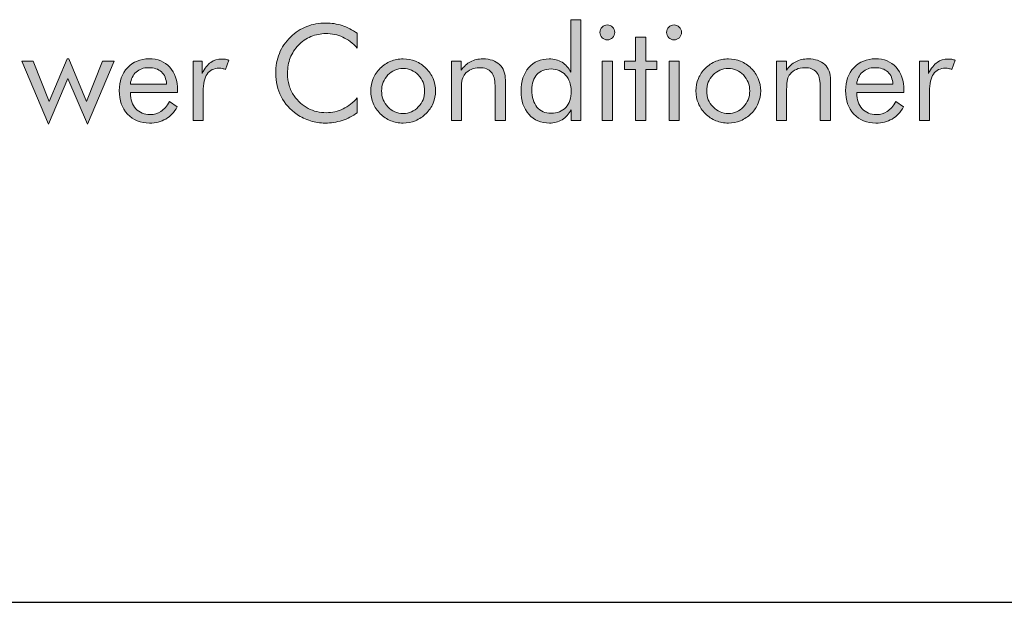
# Model space of a CAD drawing. Header units: inches. Extents: x -3.1 to 15.2, y -1.5 to 10.6.
# Tile 21 of 88: x 4.249 to 4.673, y 1.181 to 1.432. Entities that reach past the tile are written whole.
import ezdxf

# ---------------------------------------------------------------- set-up
doc = ezdxf.new("R2010")
doc.units = ezdxf.units.IN
doc.header["$MEASUREMENT"] = 0
doc.layers.add('Screenprinting', color=7, linetype='Continuous')

# ---------------------------------------------------------------- blocks, each defined once
blk = doc.blocks.new('block 138')
at = {"color": 7, "lineweight": 25, "true_color": 0xffffff}
blk.add_lwpolyline([(0.09159, 1.18144), (7.69159, 1.18144)], dxfattribs=at)
blk = doc.blocks.new('block 3213')
at = {"layer": 'Screenprinting', "true_color": 0xffffff}
h = blk.add_hatch(color=7, dxfattribs=at)
h.dxf.hatch_style = 2
edge = h.paths.add_edge_path()
edge.add_spline(control_points=[(4.39468, 1.41976), (4.39272, 1.42189), (4.39063, 1.42346), (4.38841, 1.42448), (4.38619, 1.4255), (4.38373, 1.426), (4.38105, 1.426), (4.37888, 1.426), (4.37677, 1.42556), (4.37471, 1.42468), (4.37265, 1.4238), (4.37086, 1.42258), (4.36934, 1.42102), (4.36778, 1.41939), (4.3666, 1.41758), (4.36582, 1.41557), (4.36504, 1.41356), (4.36464, 1.41135), (4.36464, 1.40892), (4.36464, 1.40702), (4.36487, 1.40527), (4.36534, 1.40366), (4.36581, 1.40206), (4.36651, 1.40058), (4.36745, 1.39924), (4.36909, 1.3969), (4.37111, 1.39511), (4.3735, 1.39385), (4.3759, 1.39259), (4.37849, 1.39197), (4.38127, 1.39197), (4.38388, 1.39197), (4.38631, 1.39251), (4.38855, 1.39358), (4.39079, 1.39467), (4.39283, 1.39628), (4.39468, 1.39842), (4.39468, 1.39842), (4.39468, 1.39197), (4.39468, 1.39197), (4.39265, 1.39049), (4.39046, 1.38938), (4.38812, 1.38862), (4.38577, 1.38786), (4.38335, 1.38749), (4.38085, 1.38749), (4.37869, 1.38749), (4.37658, 1.3878), (4.37453, 1.38845), (4.37247, 1.38909), (4.37055, 1.39003), (4.36876, 1.39126), (4.36577, 1.39334), (4.36349, 1.39589), (4.36192, 1.3989), (4.36034, 1.40192), (4.35955, 1.40525), (4.35955, 1.40887), (4.35955, 1.41203), (4.36008, 1.41489), (4.36113, 1.41748), (4.36218, 1.42006), (4.3638, 1.4224), (4.36596, 1.42452), (4.36805, 1.42653), (4.37036, 1.42803), (4.3729, 1.42904), (4.37544, 1.43004), (4.37821, 1.43053), (4.38121, 1.43053), (4.38359, 1.43053), (4.38588, 1.43018), (4.3881, 1.42946), (4.39032, 1.42874), (4.39251, 1.42763), (4.39468, 1.42611), (4.39468, 1.42611), (4.39468, 1.41976), (4.39468, 1.41976)], knot_values=[0, 0, 0, 0, 1, 1, 1, 2, 2, 2, 3, 3, 3, 4, 4, 4, 5, 5, 5, 6, 6, 6, 7, 7, 7, 8, 8, 8, 9, 9, 9, 10, 10, 10, 11, 11, 11, 12, 12, 12, 13, 13, 13, 14, 14, 14, 15, 15, 15, 16, 16, 16, 17, 17, 17, 18, 18, 18, 19, 19, 19, 20, 20, 20, 21, 21, 21, 22, 22, 22, 23, 23, 23, 24, 24, 24, 25, 25, 25, 26, 26, 26, 26], degree=3, periodic=1)
h = blk.add_hatch(color=7, dxfattribs=at)
h.dxf.hatch_style = 2
edge = h.paths.add_edge_path()
edge.add_spline(control_points=[(4.49093, 1.43197), (4.49093, 1.43197), (4.49093, 1.38858), (4.49093, 1.38858), (4.49093, 1.38858), (4.48667, 1.38858), (4.48667, 1.38858), (4.48667, 1.38858), (4.48667, 1.39323), (4.48667, 1.39323), (4.48567, 1.39137), (4.48436, 1.38996), (4.48276, 1.38897), (4.48115, 1.38798), (4.47936, 1.38749), (4.47738, 1.38749), (4.47371, 1.38749), (4.47074, 1.38875), (4.4685, 1.39128), (4.46625, 1.39381), (4.46512, 1.39715), (4.46512, 1.40131), (4.46512, 1.40552), (4.46623, 1.40885), (4.46842, 1.41136), (4.47063, 1.41386), (4.47356, 1.41511), (4.47721, 1.41511), (4.47934, 1.41511), (4.48119, 1.41463), (4.48276, 1.41367), (4.48433, 1.41271), (4.4856, 1.41128), (4.48657, 1.40937), (4.48657, 1.40937), (4.48657, 1.43197), (4.48657, 1.43197), (4.48657, 1.43197), (4.49093, 1.43197), (4.49093, 1.43197)], knot_values=[0, 0, 0, 0, 1, 1, 1, 2, 2, 2, 3, 3, 3, 4, 4, 4, 5, 5, 5, 6, 6, 6, 7, 7, 7, 8, 8, 8, 9, 9, 9, 10, 10, 10, 11, 11, 11, 12, 12, 12, 13, 13, 13, 13], degree=3, periodic=1)
edge = h.paths.add_edge_path()
edge.add_spline(control_points=[(4.48667, 1.40126), (4.48667, 1.40411), (4.48589, 1.40641), (4.4843, 1.40816), (4.48271, 1.4099), (4.48062, 1.41077), (4.47803, 1.41077), (4.47544, 1.41077), (4.47341, 1.40998), (4.47196, 1.40839), (4.4705, 1.40681), (4.46977, 1.40461), (4.46977, 1.40181), (4.46977, 1.39867), (4.47051, 1.3962), (4.47198, 1.39441), (4.47346, 1.39263), (4.47549, 1.39174), (4.47808, 1.39174), (4.48077, 1.39174), (4.48288, 1.39258), (4.4844, 1.39426), (4.48591, 1.39594), (4.48667, 1.39827), (4.48667, 1.40126)], knot_values=[0, 0, 0, 0, 1, 1, 1, 2, 2, 2, 3, 3, 3, 4, 4, 4, 5, 5, 5, 6, 6, 6, 7, 7, 7, 8, 8, 8, 8], degree=3, periodic=1)
h = blk.add_hatch(color=7, dxfattribs=at)
h.dxf.hatch_style = 2
edge = h.paths.add_edge_path()
edge.add_spline(control_points=[(4.49905, 1.42653), (4.49905, 1.42741), (4.49936, 1.42815), (4.49999, 1.42878), (4.50061, 1.42942), (4.50137, 1.42973), (4.50227, 1.42973), (4.50315, 1.42973), (4.50389, 1.4294), (4.50452, 1.42877), (4.50515, 1.42814), (4.50546, 1.42737), (4.50546, 1.42647), (4.50546, 1.4256), (4.50515, 1.42486), (4.50454, 1.42424), (4.50392, 1.42362), (4.50316, 1.42331), (4.50227, 1.42331), (4.50137, 1.42331), (4.50061, 1.42362), (4.49999, 1.42424), (4.49936, 1.42486), (4.49905, 1.42562), (4.49905, 1.42653)], knot_values=[0, 0, 0, 0, 1, 1, 1, 2, 2, 2, 3, 3, 3, 4, 4, 4, 5, 5, 5, 6, 6, 6, 7, 7, 7, 8, 8, 8, 8], degree=3, periodic=1)
h.paths.add_polyline_path([(4.50008, 1.38858), (4.50008, 1.41418), (4.50451, 1.41418), (4.50451, 1.38858)])
h = blk.add_hatch(color=7, dxfattribs=at)
h.dxf.hatch_style = 2
edge = h.paths.add_edge_path()
edge.add_spline(control_points=[(4.52777, 1.42653), (4.52777, 1.42741), (4.52808, 1.42815), (4.52871, 1.42878), (4.52933, 1.42942), (4.53009, 1.42973), (4.53099, 1.42973), (4.53187, 1.42973), (4.53261, 1.4294), (4.53324, 1.42877), (4.53387, 1.42814), (4.53418, 1.42737), (4.53418, 1.42647), (4.53418, 1.4256), (4.53387, 1.42486), (4.53326, 1.42424), (4.53264, 1.42362), (4.53188, 1.42331), (4.53099, 1.42331), (4.53009, 1.42331), (4.52933, 1.42362), (4.52871, 1.42424), (4.52808, 1.42486), (4.52777, 1.42562), (4.52777, 1.42653)], knot_values=[0, 0, 0, 0, 1, 1, 1, 2, 2, 2, 3, 3, 3, 4, 4, 4, 5, 5, 5, 6, 6, 6, 7, 7, 7, 8, 8, 8, 8], degree=3, periodic=1)
h.paths.add_polyline_path([(4.5288, 1.38858), (4.5288, 1.41418), (4.53323, 1.41418), (4.53323, 1.38858)])
h = blk.add_hatch(color=7, dxfattribs=at)
h.dxf.hatch_style = 2
h.paths.add_polyline_path([(4.51441, 1.41058), (4.50971, 1.41058), (4.50971, 1.41418), (4.51441, 1.41418), (4.51441, 1.42452), (4.51889, 1.42452), (4.51889, 1.41418), (4.52359, 1.41418), (4.52359, 1.41058), (4.51889, 1.41058), (4.51889, 1.38858), (4.51441, 1.38858)])
h = blk.add_hatch(color=7, dxfattribs=at)
h.dxf.hatch_style = 2
h.paths.add_polyline_path([(4.27051, 1.41511), (4.27818, 1.39673), (4.28507, 1.41418), (4.28999, 1.41418), (4.27861, 1.38698), (4.27018, 1.40663), (4.26175, 1.38698), (4.25033, 1.41418), (4.2552, 1.41418), (4.26203, 1.39673), (4.26982, 1.41511)])
h = blk.add_hatch(color=7, dxfattribs=at)
h.dxf.hatch_style = 2
edge = h.paths.add_edge_path()
edge.add_spline(control_points=[(4.31734, 1.40073), (4.31734, 1.40073), (4.29704, 1.40073), (4.29704, 1.40073), (4.29704, 1.40073), (4.29704, 1.40034), (4.29704, 1.40034), (4.29704, 1.39758), (4.29783, 1.39537), (4.2994, 1.39369), (4.30096, 1.39199), (4.30301, 1.39115), (4.30553, 1.39115), (4.30724, 1.39115), (4.30879, 1.39162), (4.31017, 1.39254), (4.31155, 1.39346), (4.31278, 1.39486), (4.31384, 1.39673), (4.31384, 1.39673), (4.31717, 1.39448), (4.31717, 1.39448), (4.31588, 1.39217), (4.31424, 1.39042), (4.31224, 1.38926), (4.31025, 1.38808), (4.30794, 1.38749), (4.3053, 1.38749), (4.30141, 1.38749), (4.29825, 1.38877), (4.29584, 1.39134), (4.29344, 1.39392), (4.29223, 1.3973), (4.29223, 1.40148), (4.29223, 1.40549), (4.29342, 1.40877), (4.29581, 1.41134), (4.2982, 1.41389), (4.30127, 1.41516), (4.30502, 1.41516), (4.30881, 1.41516), (4.31181, 1.41395), (4.31402, 1.41153), (4.31623, 1.4091), (4.31734, 1.40579), (4.31734, 1.4016), (4.31734, 1.4016), (4.31734, 1.40073), (4.31734, 1.40073)], knot_values=[0, 0, 0, 0, 1, 1, 1, 2, 2, 2, 3, 3, 3, 4, 4, 4, 5, 5, 5, 6, 6, 6, 7, 7, 7, 8, 8, 8, 9, 9, 9, 10, 10, 10, 11, 11, 11, 12, 12, 12, 13, 13, 13, 14, 14, 14, 15, 15, 15, 16, 16, 16, 16], degree=3, periodic=1)
edge = h.paths.add_edge_path()
edge.add_spline(control_points=[(4.31264, 1.40428), (4.31249, 1.40653), (4.31173, 1.40827), (4.31038, 1.40951), (4.30903, 1.41073), (4.30718, 1.41134), (4.30482, 1.41134), (4.3027, 1.41134), (4.30092, 1.4107), (4.29951, 1.40941), (4.29809, 1.40814), (4.29727, 1.40643), (4.29704, 1.40428), (4.29704, 1.40428), (4.31264, 1.40428), (4.31264, 1.40428)], knot_values=[0, 0, 0, 0, 1, 1, 1, 2, 2, 2, 3, 3, 3, 4, 4, 4, 5, 5, 5, 5], degree=3, periodic=1)
h = blk.add_hatch(color=7, dxfattribs=at)
h.dxf.hatch_style = 2
edge = h.paths.add_edge_path()
edge.add_spline(control_points=[(4.40047, 1.40131), (4.40047, 1.4032), (4.40082, 1.40498), (4.40151, 1.40664), (4.40219, 1.40831), (4.40321, 1.4098), (4.40453, 1.41111), (4.40586, 1.41242), (4.40736, 1.41341), (4.40904, 1.41409), (4.41072, 1.41477), (4.41251, 1.41511), (4.41441, 1.41511), (4.41627, 1.41511), (4.41804, 1.41477), (4.41971, 1.41408), (4.42139, 1.41338), (4.4229, 1.41238), (4.42426, 1.41105), (4.42559, 1.40976), (4.4266, 1.40828), (4.42729, 1.40662), (4.42798, 1.40495), (4.42832, 1.40318), (4.42832, 1.40131), (4.42832, 1.39944), (4.42798, 1.39769), (4.42729, 1.39604), (4.4266, 1.39438), (4.42559, 1.39292), (4.42426, 1.39163), (4.4229, 1.39029), (4.42137, 1.38926), (4.41968, 1.38855), (4.418, 1.38784), (4.41624, 1.38749), (4.41441, 1.38749), (4.41252, 1.38749), (4.41074, 1.38783), (4.40905, 1.38854), (4.40736, 1.38923), (4.40586, 1.39023), (4.40453, 1.39155), (4.40321, 1.39289), (4.40219, 1.39438), (4.40151, 1.39602), (4.40082, 1.39766), (4.40047, 1.39943), (4.40047, 1.40131)], knot_values=[0, 0, 0, 0, 1, 1, 1, 2, 2, 2, 3, 3, 3, 4, 4, 4, 5, 5, 5, 6, 6, 6, 7, 7, 7, 8, 8, 8, 9, 9, 9, 10, 10, 10, 11, 11, 11, 12, 12, 12, 13, 13, 13, 14, 14, 14, 15, 15, 15, 16, 16, 16, 16], degree=3, periodic=1)
edge = h.paths.add_edge_path()
edge.add_spline(control_points=[(4.40512, 1.40131), (4.40512, 1.3986), (4.40603, 1.39632), (4.40783, 1.39444), (4.40964, 1.39256), (4.41184, 1.39163), (4.41441, 1.39163), (4.41697, 1.39163), (4.41914, 1.39256), (4.42093, 1.39444), (4.42272, 1.39632), (4.42362, 1.3986), (4.42362, 1.40131), (4.42362, 1.40401), (4.42272, 1.4063), (4.42093, 1.40819), (4.41914, 1.41006), (4.41697, 1.411), (4.41441, 1.411), (4.41182, 1.411), (4.40962, 1.41006), (4.40782, 1.40819), (4.40602, 1.4063), (4.40512, 1.40401), (4.40512, 1.40131)], knot_values=[0, 0, 0, 0, 1, 1, 1, 2, 2, 2, 3, 3, 3, 4, 4, 4, 5, 5, 5, 6, 6, 6, 7, 7, 7, 8, 8, 8, 8], degree=3, periodic=1)
h = blk.add_hatch(color=7, dxfattribs=at)
h.dxf.hatch_style = 2
edge = h.paths.add_edge_path()
edge.add_spline(control_points=[(4.43515, 1.38858), (4.43515, 1.38858), (4.43515, 1.41418), (4.43515, 1.41418), (4.43515, 1.41418), (4.43943, 1.41418), (4.43943, 1.41418), (4.43943, 1.41418), (4.43943, 1.41024), (4.43943, 1.41024), (4.44053, 1.41188), (4.44186, 1.4131), (4.44341, 1.41391), (4.44495, 1.41471), (4.44674, 1.41511), (4.44878, 1.41511), (4.4518, 1.41511), (4.45416, 1.41431), (4.45586, 1.41271), (4.45756, 1.41111), (4.45841, 1.40887), (4.45841, 1.40602), (4.45841, 1.40602), (4.45841, 1.38858), (4.45841, 1.38858), (4.45841, 1.38858), (4.45393, 1.38858), (4.45393, 1.38858), (4.45393, 1.38858), (4.45393, 1.40366), (4.45393, 1.40366), (4.45393, 1.40626), (4.45338, 1.40819), (4.45229, 1.40944), (4.4512, 1.4107), (4.44952, 1.41134), (4.44724, 1.41134), (4.44594, 1.41134), (4.44474, 1.41109), (4.44367, 1.41062), (4.4426, 1.41014), (4.44171, 1.40946), (4.441, 1.4086), (4.44046, 1.40792), (4.44007, 1.40716), (4.43984, 1.40629), (4.4396, 1.40544), (4.43949, 1.40394), (4.43949, 1.40181), (4.43949, 1.40181), (4.43949, 1.38858), (4.43949, 1.38858), (4.43949, 1.38858), (4.43515, 1.38858), (4.43515, 1.38858)], knot_values=[0, 0, 0, 0, 1, 1, 1, 2, 2, 2, 3, 3, 3, 4, 4, 4, 5, 5, 5, 6, 6, 6, 7, 7, 7, 8, 8, 8, 9, 9, 9, 10, 10, 10, 11, 11, 11, 12, 12, 12, 13, 13, 13, 14, 14, 14, 15, 15, 15, 16, 16, 16, 17, 17, 17, 18, 18, 18, 18], degree=3, periodic=1)
h = blk.add_hatch(color=7, dxfattribs=at)
h.dxf.hatch_style = 2
edge = h.paths.add_edge_path()
edge.add_spline(control_points=[(4.54039, 1.40131), (4.54039, 1.4032), (4.54074, 1.40498), (4.54143, 1.40664), (4.54211, 1.40831), (4.54312, 1.4098), (4.54445, 1.41111), (4.54578, 1.41242), (4.54728, 1.41341), (4.54896, 1.41409), (4.55064, 1.41477), (4.55243, 1.41511), (4.55433, 1.41511), (4.55619, 1.41511), (4.55796, 1.41477), (4.55963, 1.41408), (4.56131, 1.41338), (4.56282, 1.41238), (4.56418, 1.41105), (4.56551, 1.40976), (4.56651, 1.40828), (4.56721, 1.40662), (4.5679, 1.40495), (4.56824, 1.40318), (4.56824, 1.40131), (4.56824, 1.39944), (4.5679, 1.39769), (4.56721, 1.39604), (4.56651, 1.39438), (4.56551, 1.39292), (4.56418, 1.39163), (4.56282, 1.39029), (4.56129, 1.38926), (4.5596, 1.38855), (4.55792, 1.38784), (4.55616, 1.38749), (4.55433, 1.38749), (4.55244, 1.38749), (4.55066, 1.38783), (4.54897, 1.38854), (4.54728, 1.38923), (4.54578, 1.39023), (4.54445, 1.39155), (4.54312, 1.39289), (4.54211, 1.39438), (4.54143, 1.39602), (4.54074, 1.39766), (4.54039, 1.39943), (4.54039, 1.40131)], knot_values=[0, 0, 0, 0, 1, 1, 1, 2, 2, 2, 3, 3, 3, 4, 4, 4, 5, 5, 5, 6, 6, 6, 7, 7, 7, 8, 8, 8, 9, 9, 9, 10, 10, 10, 11, 11, 11, 12, 12, 12, 13, 13, 13, 14, 14, 14, 15, 15, 15, 16, 16, 16, 16], degree=3, periodic=1)
edge = h.paths.add_edge_path()
edge.add_spline(control_points=[(4.54504, 1.40131), (4.54504, 1.3986), (4.54595, 1.39632), (4.54775, 1.39444), (4.54956, 1.39256), (4.55176, 1.39163), (4.55433, 1.39163), (4.55688, 1.39163), (4.55906, 1.39256), (4.56085, 1.39444), (4.56264, 1.39632), (4.56354, 1.3986), (4.56354, 1.40131), (4.56354, 1.40401), (4.56264, 1.4063), (4.56085, 1.40819), (4.55906, 1.41006), (4.55688, 1.411), (4.55433, 1.411), (4.55174, 1.411), (4.54954, 1.41006), (4.54774, 1.40819), (4.54594, 1.4063), (4.54504, 1.40401), (4.54504, 1.40131)], knot_values=[0, 0, 0, 0, 1, 1, 1, 2, 2, 2, 3, 3, 3, 4, 4, 4, 5, 5, 5, 6, 6, 6, 7, 7, 7, 8, 8, 8, 8], degree=3, periodic=1)
h = blk.add_hatch(color=7, dxfattribs=at)
h.dxf.hatch_style = 2
edge = h.paths.add_edge_path()
edge.add_spline(control_points=[(4.57507, 1.38858), (4.57507, 1.38858), (4.57507, 1.41418), (4.57507, 1.41418), (4.57507, 1.41418), (4.57935, 1.41418), (4.57935, 1.41418), (4.57935, 1.41418), (4.57935, 1.41024), (4.57935, 1.41024), (4.58045, 1.41188), (4.58178, 1.4131), (4.58333, 1.41391), (4.58487, 1.41471), (4.58666, 1.41511), (4.5887, 1.41511), (4.59172, 1.41511), (4.59408, 1.41431), (4.59578, 1.41271), (4.59748, 1.41111), (4.59833, 1.40887), (4.59833, 1.40602), (4.59833, 1.40602), (4.59833, 1.38858), (4.59833, 1.38858), (4.59833, 1.38858), (4.59385, 1.38858), (4.59385, 1.38858), (4.59385, 1.38858), (4.59385, 1.40366), (4.59385, 1.40366), (4.59385, 1.40626), (4.5933, 1.40819), (4.59221, 1.40944), (4.59112, 1.4107), (4.58944, 1.41134), (4.58716, 1.41134), (4.58586, 1.41134), (4.58466, 1.41109), (4.58359, 1.41062), (4.58252, 1.41014), (4.58163, 1.40946), (4.58092, 1.4086), (4.58038, 1.40792), (4.57999, 1.40716), (4.57976, 1.40629), (4.57952, 1.40544), (4.57941, 1.40394), (4.57941, 1.40181), (4.57941, 1.40181), (4.57941, 1.38858), (4.57941, 1.38858), (4.57941, 1.38858), (4.57507, 1.38858), (4.57507, 1.38858)], knot_values=[0, 0, 0, 0, 1, 1, 1, 2, 2, 2, 3, 3, 3, 4, 4, 4, 5, 5, 5, 6, 6, 6, 7, 7, 7, 8, 8, 8, 9, 9, 9, 10, 10, 10, 11, 11, 11, 12, 12, 12, 13, 13, 13, 14, 14, 14, 15, 15, 15, 16, 16, 16, 17, 17, 17, 18, 18, 18, 18], degree=3, periodic=1)
h = blk.add_hatch(color=7, dxfattribs=at)
h.dxf.hatch_style = 2
edge = h.paths.add_edge_path()
edge.add_spline(control_points=[(4.62987, 1.40073), (4.62987, 1.40073), (4.60958, 1.40073), (4.60958, 1.40073), (4.60958, 1.40073), (4.60958, 1.40034), (4.60958, 1.40034), (4.60958, 1.39758), (4.61037, 1.39537), (4.61193, 1.39369), (4.6135, 1.39199), (4.61554, 1.39115), (4.61806, 1.39115), (4.61978, 1.39115), (4.62132, 1.39162), (4.62271, 1.39254), (4.62408, 1.39346), (4.62531, 1.39486), (4.62637, 1.39673), (4.62637, 1.39673), (4.62971, 1.39448), (4.62971, 1.39448), (4.62842, 1.39217), (4.62678, 1.39042), (4.62478, 1.38926), (4.62278, 1.38808), (4.62047, 1.38749), (4.61784, 1.38749), (4.61394, 1.38749), (4.61079, 1.38877), (4.60838, 1.39134), (4.60597, 1.39392), (4.60476, 1.3973), (4.60476, 1.40148), (4.60476, 1.40549), (4.60596, 1.40877), (4.60834, 1.41134), (4.61074, 1.41389), (4.6138, 1.41516), (4.61755, 1.41516), (4.62134, 1.41516), (4.62434, 1.41395), (4.62655, 1.41153), (4.62876, 1.4091), (4.62987, 1.40579), (4.62987, 1.4016), (4.62987, 1.4016), (4.62987, 1.40073), (4.62987, 1.40073)], knot_values=[0, 0, 0, 0, 1, 1, 1, 2, 2, 2, 3, 3, 3, 4, 4, 4, 5, 5, 5, 6, 6, 6, 7, 7, 7, 8, 8, 8, 9, 9, 9, 10, 10, 10, 11, 11, 11, 12, 12, 12, 13, 13, 13, 14, 14, 14, 15, 15, 15, 16, 16, 16, 16], degree=3, periodic=1)
edge = h.paths.add_edge_path()
edge.add_spline(control_points=[(4.62517, 1.40428), (4.62502, 1.40653), (4.62427, 1.40827), (4.62292, 1.40951), (4.62156, 1.41073), (4.61971, 1.41134), (4.61736, 1.41134), (4.61523, 1.41134), (4.61346, 1.4107), (4.61204, 1.40941), (4.61062, 1.40814), (4.6098, 1.40643), (4.60958, 1.40428), (4.60958, 1.40428), (4.62517, 1.40428), (4.62517, 1.40428)], knot_values=[0, 0, 0, 0, 1, 1, 1, 2, 2, 2, 3, 3, 3, 4, 4, 4, 5, 5, 5, 5], degree=3, periodic=1)
h = blk.add_hatch(color=7, dxfattribs=at)
h.dxf.hatch_style = 2
edge = h.paths.add_edge_path()
edge.add_spline(control_points=[(4.324, 1.38858), (4.324, 1.38858), (4.324, 1.41418), (4.324, 1.41418), (4.324, 1.41418), (4.32789, 1.41418), (4.32789, 1.41418), (4.32789, 1.41418), (4.32789, 1.40887), (4.32789, 1.40887), (4.32907, 1.41109), (4.33032, 1.41268), (4.33164, 1.41363), (4.33297, 1.41458), (4.33458, 1.41505), (4.33648, 1.41505), (4.337, 1.41505), (4.33751, 1.41501), (4.33799, 1.41493), (4.33848, 1.41485), (4.33896, 1.41471), (4.33945, 1.41455), (4.33945, 1.41455), (4.33799, 1.4106), (4.33799, 1.4106), (4.33749, 1.41077), (4.33702, 1.4109), (4.33657, 1.41098), (4.33612, 1.41106), (4.33569, 1.41111), (4.33528, 1.41111), (4.33297, 1.41111), (4.33123, 1.41028), (4.33007, 1.40861), (4.32892, 1.40693), (4.32834, 1.40442), (4.32834, 1.40106), (4.32834, 1.40106), (4.32834, 1.38858), (4.32834, 1.38858), (4.32834, 1.38858), (4.324, 1.38858), (4.324, 1.38858)], knot_values=[0, 0, 0, 0, 1, 1, 1, 2, 2, 2, 3, 3, 3, 4, 4, 4, 5, 5, 5, 6, 6, 6, 7, 7, 7, 8, 8, 8, 9, 9, 9, 10, 10, 10, 11, 11, 11, 12, 12, 12, 13, 13, 13, 14, 14, 14, 14], degree=3, periodic=1)
h = blk.add_hatch(color=7, dxfattribs=at)
h.dxf.hatch_style = 2
edge = h.paths.add_edge_path()
edge.add_spline(control_points=[(4.63654, 1.38858), (4.63654, 1.38858), (4.63654, 1.41418), (4.63654, 1.41418), (4.63654, 1.41418), (4.64043, 1.41418), (4.64043, 1.41418), (4.64043, 1.41418), (4.64043, 1.40887), (4.64043, 1.40887), (4.64161, 1.41109), (4.64286, 1.41268), (4.64418, 1.41363), (4.64551, 1.41458), (4.64712, 1.41505), (4.64902, 1.41505), (4.64954, 1.41505), (4.65005, 1.41501), (4.65053, 1.41493), (4.65102, 1.41485), (4.6515, 1.41471), (4.65199, 1.41455), (4.65199, 1.41455), (4.65053, 1.4106), (4.65053, 1.4106), (4.65003, 1.41077), (4.64956, 1.4109), (4.64911, 1.41098), (4.64866, 1.41106), (4.64823, 1.41111), (4.64782, 1.41111), (4.64551, 1.41111), (4.64377, 1.41028), (4.64261, 1.40861), (4.64146, 1.40693), (4.64088, 1.40442), (4.64088, 1.40106), (4.64088, 1.40106), (4.64088, 1.38858), (4.64088, 1.38858), (4.64088, 1.38858), (4.63654, 1.38858), (4.63654, 1.38858)], knot_values=[0, 0, 0, 0, 1, 1, 1, 2, 2, 2, 3, 3, 3, 4, 4, 4, 5, 5, 5, 6, 6, 6, 7, 7, 7, 8, 8, 8, 9, 9, 9, 10, 10, 10, 11, 11, 11, 12, 12, 12, 13, 13, 13, 14, 14, 14, 14], degree=3, periodic=1)
at = {"layer": 'Screenprinting', "lineweight": 0}
for points in [[(4.51441, 1.41058), (4.50971, 1.41058), (4.50971, 1.41418), (4.51441, 1.41418), (4.51441, 1.42452), (4.51889, 1.42452), (4.51889, 1.41418), (4.52359, 1.41418), (4.52359, 1.41058), (4.51889, 1.41058), (4.51889, 1.38858), (4.51441, 1.38858), (4.51441, 1.41058)], [(4.27051, 1.41511), (4.27818, 1.39673), (4.28507, 1.41418), (4.28999, 1.41418), (4.27861, 1.38698), (4.27018, 1.40663), (4.26175, 1.38698), (4.25033, 1.41418), (4.2552, 1.41418), (4.26203, 1.39673), (4.26982, 1.41511), (4.27051, 1.41511)], [(4.50008, 1.38858), (4.50008, 1.41418), (4.50451, 1.41418), (4.50451, 1.38858), (4.50008, 1.38858)], [(4.5288, 1.38858), (4.5288, 1.41418), (4.53323, 1.41418), (4.53323, 1.38858), (4.5288, 1.38858)]]:
    blk.add_lwpolyline(points, dxfattribs=at)
for points, knots in [([(4.39468, 1.41976), (4.39272, 1.42189), (4.39063, 1.42346), (4.38841, 1.42448), (4.38619, 1.4255), (4.38373, 1.426), (4.38105, 1.426), (4.37888, 1.426), (4.37677, 1.42556), (4.37471, 1.42468), (4.37265, 1.4238), (4.37086, 1.42258), (4.36934, 1.42102), (4.36778, 1.41939), (4.3666, 1.41758), (4.36582, 1.41557), (4.36504, 1.41356), (4.36464, 1.41135), (4.36464, 1.40892), (4.36464, 1.40702), (4.36487, 1.40527), (4.36534, 1.40366), (4.36581, 1.40206), (4.36651, 1.40058), (4.36745, 1.39924), (4.36909, 1.3969), (4.37111, 1.39511), (4.3735, 1.39385), (4.3759, 1.39259), (4.37849, 1.39197), (4.38127, 1.39197), (4.38388, 1.39197), (4.38631, 1.39251), (4.38855, 1.39358), (4.39079, 1.39467), (4.39283, 1.39628), (4.39468, 1.39842), (4.39468, 1.39842), (4.39468, 1.39197), (4.39468, 1.39197), (4.39265, 1.39049), (4.39046, 1.38938), (4.38812, 1.38862), (4.38577, 1.38786), (4.38335, 1.38749), (4.38085, 1.38749), (4.37869, 1.38749), (4.37658, 1.3878), (4.37453, 1.38845), (4.37247, 1.38909), (4.37055, 1.39003), (4.36876, 1.39126), (4.36577, 1.39334), (4.36349, 1.39589), (4.36192, 1.3989), (4.36034, 1.40192), (4.35955, 1.40525), (4.35955, 1.40887), (4.35955, 1.41203), (4.36008, 1.41489), (4.36113, 1.41748), (4.36218, 1.42006), (4.3638, 1.4224), (4.36596, 1.42452), (4.36805, 1.42653), (4.37036, 1.42803), (4.3729, 1.42904), (4.37544, 1.43004), (4.37821, 1.43053), (4.38121, 1.43053), (4.38359, 1.43053), (4.38588, 1.43018), (4.3881, 1.42946), (4.39032, 1.42874), (4.39251, 1.42763), (4.39468, 1.42611), (4.39468, 1.42611), (4.39468, 1.41976), (4.39468, 1.41976)], [0, 0, 0, 0, 1, 1, 1, 2, 2, 2, 3, 3, 3, 4, 4, 4, 5, 5, 5, 6, 6, 6, 7, 7, 7, 8, 8, 8, 9, 9, 9, 10, 10, 10, 11, 11, 11, 12, 12, 12, 13, 13, 13, 14, 14, 14, 15, 15, 15, 16, 16, 16, 17, 17, 17, 18, 18, 18, 19, 19, 19, 20, 20, 20, 21, 21, 21, 22, 22, 22, 23, 23, 23, 24, 24, 24, 25, 25, 25, 26, 26, 26, 26]), ([(4.49093, 1.43197), (4.49093, 1.43197), (4.49093, 1.38858), (4.49093, 1.38858), (4.49093, 1.38858), (4.48667, 1.38858), (4.48667, 1.38858), (4.48667, 1.38858), (4.48667, 1.39323), (4.48667, 1.39323), (4.48567, 1.39137), (4.48436, 1.38996), (4.48276, 1.38897), (4.48115, 1.38798), (4.47936, 1.38749), (4.47738, 1.38749), (4.47371, 1.38749), (4.47074, 1.38875), (4.4685, 1.39128), (4.46625, 1.39381), (4.46512, 1.39715), (4.46512, 1.40131), (4.46512, 1.40552), (4.46623, 1.40885), (4.46842, 1.41136), (4.47063, 1.41386), (4.47356, 1.41511), (4.47721, 1.41511), (4.47934, 1.41511), (4.48119, 1.41463), (4.48276, 1.41367), (4.48433, 1.41271), (4.4856, 1.41128), (4.48657, 1.40937), (4.48657, 1.40937), (4.48657, 1.43197), (4.48657, 1.43197), (4.48657, 1.43197), (4.49093, 1.43197), (4.49093, 1.43197)], [0, 0, 0, 0, 1, 1, 1, 2, 2, 2, 3, 3, 3, 4, 4, 4, 5, 5, 5, 6, 6, 6, 7, 7, 7, 8, 8, 8, 9, 9, 9, 10, 10, 10, 11, 11, 11, 12, 12, 12, 13, 13, 13, 13]), ([(4.49905, 1.42653), (4.49905, 1.42741), (4.49936, 1.42815), (4.49999, 1.42878), (4.50061, 1.42942), (4.50137, 1.42973), (4.50227, 1.42973), (4.50315, 1.42973), (4.50389, 1.4294), (4.50452, 1.42877), (4.50515, 1.42814), (4.50546, 1.42737), (4.50546, 1.42647), (4.50546, 1.4256), (4.50515, 1.42486), (4.50454, 1.42424), (4.50392, 1.42362), (4.50316, 1.42331), (4.50227, 1.42331), (4.50137, 1.42331), (4.50061, 1.42362), (4.49999, 1.42424), (4.49936, 1.42486), (4.49905, 1.42562), (4.49905, 1.42653)], [0, 0, 0, 0, 1, 1, 1, 2, 2, 2, 3, 3, 3, 4, 4, 4, 5, 5, 5, 6, 6, 6, 7, 7, 7, 8, 8, 8, 8]), ([(4.52777, 1.42653), (4.52777, 1.42741), (4.52808, 1.42815), (4.52871, 1.42878), (4.52933, 1.42942), (4.53009, 1.42973), (4.53099, 1.42973), (4.53187, 1.42973), (4.53261, 1.4294), (4.53324, 1.42877), (4.53387, 1.42814), (4.53418, 1.42737), (4.53418, 1.42647), (4.53418, 1.4256), (4.53387, 1.42486), (4.53326, 1.42424), (4.53264, 1.42362), (4.53188, 1.42331), (4.53099, 1.42331), (4.53009, 1.42331), (4.52933, 1.42362), (4.52871, 1.42424), (4.52808, 1.42486), (4.52777, 1.42562), (4.52777, 1.42653)], [0, 0, 0, 0, 1, 1, 1, 2, 2, 2, 3, 3, 3, 4, 4, 4, 5, 5, 5, 6, 6, 6, 7, 7, 7, 8, 8, 8, 8]), ([(4.31734, 1.40073), (4.31734, 1.40073), (4.29704, 1.40073), (4.29704, 1.40073), (4.29704, 1.40073), (4.29704, 1.40034), (4.29704, 1.40034), (4.29704, 1.39758), (4.29783, 1.39537), (4.2994, 1.39369), (4.30096, 1.39199), (4.30301, 1.39115), (4.30553, 1.39115), (4.30724, 1.39115), (4.30879, 1.39162), (4.31017, 1.39254), (4.31155, 1.39346), (4.31278, 1.39486), (4.31384, 1.39673), (4.31384, 1.39673), (4.31717, 1.39448), (4.31717, 1.39448), (4.31588, 1.39217), (4.31424, 1.39042), (4.31224, 1.38926), (4.31025, 1.38808), (4.30794, 1.38749), (4.3053, 1.38749), (4.30141, 1.38749), (4.29825, 1.38877), (4.29584, 1.39134), (4.29344, 1.39392), (4.29223, 1.3973), (4.29223, 1.40148), (4.29223, 1.40549), (4.29342, 1.40877), (4.29581, 1.41134), (4.2982, 1.41389), (4.30127, 1.41516), (4.30502, 1.41516), (4.30881, 1.41516), (4.31181, 1.41395), (4.31402, 1.41153), (4.31623, 1.4091), (4.31734, 1.40579), (4.31734, 1.4016), (4.31734, 1.4016), (4.31734, 1.40073), (4.31734, 1.40073)], [0, 0, 0, 0, 1, 1, 1, 2, 2, 2, 3, 3, 3, 4, 4, 4, 5, 5, 5, 6, 6, 6, 7, 7, 7, 8, 8, 8, 9, 9, 9, 10, 10, 10, 11, 11, 11, 12, 12, 12, 13, 13, 13, 14, 14, 14, 15, 15, 15, 16, 16, 16, 16]), ([(4.40047, 1.40131), (4.40047, 1.4032), (4.40082, 1.40498), (4.40151, 1.40664), (4.40219, 1.40831), (4.40321, 1.4098), (4.40453, 1.41111), (4.40586, 1.41242), (4.40736, 1.41341), (4.40904, 1.41409), (4.41072, 1.41477), (4.41251, 1.41511), (4.41441, 1.41511), (4.41627, 1.41511), (4.41804, 1.41477), (4.41971, 1.41408), (4.42139, 1.41338), (4.4229, 1.41238), (4.42426, 1.41105), (4.42559, 1.40976), (4.4266, 1.40828), (4.42729, 1.40662), (4.42798, 1.40495), (4.42832, 1.40318), (4.42832, 1.40131), (4.42832, 1.39944), (4.42798, 1.39769), (4.42729, 1.39604), (4.4266, 1.39438), (4.42559, 1.39292), (4.42426, 1.39163), (4.4229, 1.39029), (4.42137, 1.38926), (4.41968, 1.38855), (4.418, 1.38784), (4.41624, 1.38749), (4.41441, 1.38749), (4.41252, 1.38749), (4.41074, 1.38783), (4.40905, 1.38854), (4.40736, 1.38923), (4.40586, 1.39023), (4.40453, 1.39155), (4.40321, 1.39289), (4.40219, 1.39438), (4.40151, 1.39602), (4.40082, 1.39766), (4.40047, 1.39943), (4.40047, 1.40131)], [0, 0, 0, 0, 1, 1, 1, 2, 2, 2, 3, 3, 3, 4, 4, 4, 5, 5, 5, 6, 6, 6, 7, 7, 7, 8, 8, 8, 9, 9, 9, 10, 10, 10, 11, 11, 11, 12, 12, 12, 13, 13, 13, 14, 14, 14, 15, 15, 15, 16, 16, 16, 16]), ([(4.43515, 1.38858), (4.43515, 1.38858), (4.43515, 1.41418), (4.43515, 1.41418), (4.43515, 1.41418), (4.43943, 1.41418), (4.43943, 1.41418), (4.43943, 1.41418), (4.43943, 1.41024), (4.43943, 1.41024), (4.44053, 1.41188), (4.44186, 1.4131), (4.44341, 1.41391), (4.44495, 1.41471), (4.44674, 1.41511), (4.44878, 1.41511), (4.4518, 1.41511), (4.45416, 1.41431), (4.45586, 1.41271), (4.45756, 1.41111), (4.45841, 1.40887), (4.45841, 1.40602), (4.45841, 1.40602), (4.45841, 1.38858), (4.45841, 1.38858), (4.45841, 1.38858), (4.45393, 1.38858), (4.45393, 1.38858), (4.45393, 1.38858), (4.45393, 1.40366), (4.45393, 1.40366), (4.45393, 1.40626), (4.45338, 1.40819), (4.45229, 1.40944), (4.4512, 1.4107), (4.44952, 1.41134), (4.44724, 1.41134), (4.44594, 1.41134), (4.44474, 1.41109), (4.44367, 1.41062), (4.4426, 1.41014), (4.44171, 1.40946), (4.441, 1.4086), (4.44046, 1.40792), (4.44007, 1.40716), (4.43984, 1.40629), (4.4396, 1.40544), (4.43949, 1.40394), (4.43949, 1.40181), (4.43949, 1.40181), (4.43949, 1.38858), (4.43949, 1.38858), (4.43949, 1.38858), (4.43515, 1.38858), (4.43515, 1.38858)], [0, 0, 0, 0, 1, 1, 1, 2, 2, 2, 3, 3, 3, 4, 4, 4, 5, 5, 5, 6, 6, 6, 7, 7, 7, 8, 8, 8, 9, 9, 9, 10, 10, 10, 11, 11, 11, 12, 12, 12, 13, 13, 13, 14, 14, 14, 15, 15, 15, 16, 16, 16, 17, 17, 17, 18, 18, 18, 18]), ([(4.54039, 1.40131), (4.54039, 1.4032), (4.54074, 1.40498), (4.54143, 1.40664), (4.54211, 1.40831), (4.54312, 1.4098), (4.54445, 1.41111), (4.54578, 1.41242), (4.54728, 1.41341), (4.54896, 1.41409), (4.55064, 1.41477), (4.55243, 1.41511), (4.55433, 1.41511), (4.55619, 1.41511), (4.55796, 1.41477), (4.55963, 1.41408), (4.56131, 1.41338), (4.56282, 1.41238), (4.56418, 1.41105), (4.56551, 1.40976), (4.56651, 1.40828), (4.56721, 1.40662), (4.5679, 1.40495), (4.56824, 1.40318), (4.56824, 1.40131), (4.56824, 1.39944), (4.5679, 1.39769), (4.56721, 1.39604), (4.56651, 1.39438), (4.56551, 1.39292), (4.56418, 1.39163), (4.56282, 1.39029), (4.56129, 1.38926), (4.5596, 1.38855), (4.55792, 1.38784), (4.55616, 1.38749), (4.55433, 1.38749), (4.55244, 1.38749), (4.55066, 1.38783), (4.54897, 1.38854), (4.54728, 1.38923), (4.54578, 1.39023), (4.54445, 1.39155), (4.54312, 1.39289), (4.54211, 1.39438), (4.54143, 1.39602), (4.54074, 1.39766), (4.54039, 1.39943), (4.54039, 1.40131)], [0, 0, 0, 0, 1, 1, 1, 2, 2, 2, 3, 3, 3, 4, 4, 4, 5, 5, 5, 6, 6, 6, 7, 7, 7, 8, 8, 8, 9, 9, 9, 10, 10, 10, 11, 11, 11, 12, 12, 12, 13, 13, 13, 14, 14, 14, 15, 15, 15, 16, 16, 16, 16]), ([(4.57507, 1.38858), (4.57507, 1.38858), (4.57507, 1.41418), (4.57507, 1.41418), (4.57507, 1.41418), (4.57935, 1.41418), (4.57935, 1.41418), (4.57935, 1.41418), (4.57935, 1.41024), (4.57935, 1.41024), (4.58045, 1.41188), (4.58178, 1.4131), (4.58333, 1.41391), (4.58487, 1.41471), (4.58666, 1.41511), (4.5887, 1.41511), (4.59172, 1.41511), (4.59408, 1.41431), (4.59578, 1.41271), (4.59748, 1.41111), (4.59833, 1.40887), (4.59833, 1.40602), (4.59833, 1.40602), (4.59833, 1.38858), (4.59833, 1.38858), (4.59833, 1.38858), (4.59385, 1.38858), (4.59385, 1.38858), (4.59385, 1.38858), (4.59385, 1.40366), (4.59385, 1.40366), (4.59385, 1.40626), (4.5933, 1.40819), (4.59221, 1.40944), (4.59112, 1.4107), (4.58944, 1.41134), (4.58716, 1.41134), (4.58586, 1.41134), (4.58466, 1.41109), (4.58359, 1.41062), (4.58252, 1.41014), (4.58163, 1.40946), (4.58092, 1.4086), (4.58038, 1.40792), (4.57999, 1.40716), (4.57976, 1.40629), (4.57952, 1.40544), (4.57941, 1.40394), (4.57941, 1.40181), (4.57941, 1.40181), (4.57941, 1.38858), (4.57941, 1.38858), (4.57941, 1.38858), (4.57507, 1.38858), (4.57507, 1.38858)], [0, 0, 0, 0, 1, 1, 1, 2, 2, 2, 3, 3, 3, 4, 4, 4, 5, 5, 5, 6, 6, 6, 7, 7, 7, 8, 8, 8, 9, 9, 9, 10, 10, 10, 11, 11, 11, 12, 12, 12, 13, 13, 13, 14, 14, 14, 15, 15, 15, 16, 16, 16, 17, 17, 17, 18, 18, 18, 18]), ([(4.62987, 1.40073), (4.62987, 1.40073), (4.60958, 1.40073), (4.60958, 1.40073), (4.60958, 1.40073), (4.60958, 1.40034), (4.60958, 1.40034), (4.60958, 1.39758), (4.61037, 1.39537), (4.61193, 1.39369), (4.6135, 1.39199), (4.61554, 1.39115), (4.61806, 1.39115), (4.61978, 1.39115), (4.62132, 1.39162), (4.62271, 1.39254), (4.62408, 1.39346), (4.62531, 1.39486), (4.62637, 1.39673), (4.62637, 1.39673), (4.62971, 1.39448), (4.62971, 1.39448), (4.62842, 1.39217), (4.62678, 1.39042), (4.62478, 1.38926), (4.62278, 1.38808), (4.62047, 1.38749), (4.61784, 1.38749), (4.61394, 1.38749), (4.61079, 1.38877), (4.60838, 1.39134), (4.60597, 1.39392), (4.60476, 1.3973), (4.60476, 1.40148), (4.60476, 1.40549), (4.60596, 1.40877), (4.60834, 1.41134), (4.61074, 1.41389), (4.6138, 1.41516), (4.61755, 1.41516), (4.62134, 1.41516), (4.62434, 1.41395), (4.62655, 1.41153), (4.62876, 1.4091), (4.62987, 1.40579), (4.62987, 1.4016), (4.62987, 1.4016), (4.62987, 1.40073), (4.62987, 1.40073)], [0, 0, 0, 0, 1, 1, 1, 2, 2, 2, 3, 3, 3, 4, 4, 4, 5, 5, 5, 6, 6, 6, 7, 7, 7, 8, 8, 8, 9, 9, 9, 10, 10, 10, 11, 11, 11, 12, 12, 12, 13, 13, 13, 14, 14, 14, 15, 15, 15, 16, 16, 16, 16]), ([(4.31264, 1.40428), (4.31249, 1.40653), (4.31173, 1.40827), (4.31038, 1.40951), (4.30903, 1.41073), (4.30718, 1.41134), (4.30482, 1.41134), (4.3027, 1.41134), (4.30092, 1.4107), (4.29951, 1.40941), (4.29809, 1.40814), (4.29727, 1.40643), (4.29704, 1.40428), (4.29704, 1.40428), (4.31264, 1.40428), (4.31264, 1.40428)], [0, 0, 0, 0, 1, 1, 1, 2, 2, 2, 3, 3, 3, 4, 4, 4, 5, 5, 5, 5]), ([(4.324, 1.38858), (4.324, 1.38858), (4.324, 1.41418), (4.324, 1.41418), (4.324, 1.41418), (4.32789, 1.41418), (4.32789, 1.41418), (4.32789, 1.41418), (4.32789, 1.40887), (4.32789, 1.40887), (4.32907, 1.41109), (4.33032, 1.41268), (4.33164, 1.41363), (4.33297, 1.41458), (4.33458, 1.41505), (4.33648, 1.41505), (4.337, 1.41505), (4.33751, 1.41501), (4.33799, 1.41493), (4.33848, 1.41485), (4.33896, 1.41471), (4.33945, 1.41455), (4.33945, 1.41455), (4.33799, 1.4106), (4.33799, 1.4106), (4.33749, 1.41077), (4.33702, 1.4109), (4.33657, 1.41098), (4.33612, 1.41106), (4.33569, 1.41111), (4.33528, 1.41111), (4.33297, 1.41111), (4.33123, 1.41028), (4.33007, 1.40861), (4.32892, 1.40693), (4.32834, 1.40442), (4.32834, 1.40106), (4.32834, 1.40106), (4.32834, 1.38858), (4.32834, 1.38858), (4.32834, 1.38858), (4.324, 1.38858), (4.324, 1.38858)], [0, 0, 0, 0, 1, 1, 1, 2, 2, 2, 3, 3, 3, 4, 4, 4, 5, 5, 5, 6, 6, 6, 7, 7, 7, 8, 8, 8, 9, 9, 9, 10, 10, 10, 11, 11, 11, 12, 12, 12, 13, 13, 13, 14, 14, 14, 14]), ([(4.40512, 1.40131), (4.40512, 1.3986), (4.40603, 1.39632), (4.40783, 1.39444), (4.40964, 1.39256), (4.41184, 1.39163), (4.41441, 1.39163), (4.41697, 1.39163), (4.41914, 1.39256), (4.42093, 1.39444), (4.42272, 1.39632), (4.42362, 1.3986), (4.42362, 1.40131), (4.42362, 1.40401), (4.42272, 1.4063), (4.42093, 1.40819), (4.41914, 1.41006), (4.41697, 1.411), (4.41441, 1.411), (4.41182, 1.411), (4.40962, 1.41006), (4.40782, 1.40819), (4.40602, 1.4063), (4.40512, 1.40401), (4.40512, 1.40131)], [0, 0, 0, 0, 1, 1, 1, 2, 2, 2, 3, 3, 3, 4, 4, 4, 5, 5, 5, 6, 6, 6, 7, 7, 7, 8, 8, 8, 8]), ([(4.54504, 1.40131), (4.54504, 1.3986), (4.54595, 1.39632), (4.54775, 1.39444), (4.54956, 1.39256), (4.55176, 1.39163), (4.55433, 1.39163), (4.55688, 1.39163), (4.55906, 1.39256), (4.56085, 1.39444), (4.56264, 1.39632), (4.56354, 1.3986), (4.56354, 1.40131), (4.56354, 1.40401), (4.56264, 1.4063), (4.56085, 1.40819), (4.55906, 1.41006), (4.55688, 1.411), (4.55433, 1.411), (4.55174, 1.411), (4.54954, 1.41006), (4.54774, 1.40819), (4.54594, 1.4063), (4.54504, 1.40401), (4.54504, 1.40131)], [0, 0, 0, 0, 1, 1, 1, 2, 2, 2, 3, 3, 3, 4, 4, 4, 5, 5, 5, 6, 6, 6, 7, 7, 7, 8, 8, 8, 8]), ([(4.62517, 1.40428), (4.62502, 1.40653), (4.62427, 1.40827), (4.62292, 1.40951), (4.62156, 1.41073), (4.61971, 1.41134), (4.61736, 1.41134), (4.61523, 1.41134), (4.61346, 1.4107), (4.61204, 1.40941), (4.61062, 1.40814), (4.6098, 1.40643), (4.60958, 1.40428), (4.60958, 1.40428), (4.62517, 1.40428), (4.62517, 1.40428)], [0, 0, 0, 0, 1, 1, 1, 2, 2, 2, 3, 3, 3, 4, 4, 4, 5, 5, 5, 5]), ([(4.63654, 1.38858), (4.63654, 1.38858), (4.63654, 1.41418), (4.63654, 1.41418), (4.63654, 1.41418), (4.64043, 1.41418), (4.64043, 1.41418), (4.64043, 1.41418), (4.64043, 1.40887), (4.64043, 1.40887), (4.64161, 1.41109), (4.64286, 1.41268), (4.64418, 1.41363), (4.64551, 1.41458), (4.64712, 1.41505), (4.64902, 1.41505), (4.64954, 1.41505), (4.65005, 1.41501), (4.65053, 1.41493), (4.65102, 1.41485), (4.6515, 1.41471), (4.65199, 1.41455), (4.65199, 1.41455), (4.65053, 1.4106), (4.65053, 1.4106), (4.65003, 1.41077), (4.64956, 1.4109), (4.64911, 1.41098), (4.64866, 1.41106), (4.64823, 1.41111), (4.64782, 1.41111), (4.64551, 1.41111), (4.64377, 1.41028), (4.64261, 1.40861), (4.64146, 1.40693), (4.64088, 1.40442), (4.64088, 1.40106), (4.64088, 1.40106), (4.64088, 1.38858), (4.64088, 1.38858), (4.64088, 1.38858), (4.63654, 1.38858), (4.63654, 1.38858)], [0, 0, 0, 0, 1, 1, 1, 2, 2, 2, 3, 3, 3, 4, 4, 4, 5, 5, 5, 6, 6, 6, 7, 7, 7, 8, 8, 8, 9, 9, 9, 10, 10, 10, 11, 11, 11, 12, 12, 12, 13, 13, 13, 14, 14, 14, 14]), ([(4.48667, 1.40126), (4.48667, 1.40411), (4.48589, 1.40641), (4.4843, 1.40816), (4.48271, 1.4099), (4.48062, 1.41077), (4.47803, 1.41077), (4.47544, 1.41077), (4.47341, 1.40998), (4.47196, 1.40839), (4.4705, 1.40681), (4.46977, 1.40461), (4.46977, 1.40181), (4.46977, 1.39867), (4.47051, 1.3962), (4.47198, 1.39441), (4.47346, 1.39263), (4.47549, 1.39174), (4.47808, 1.39174), (4.48077, 1.39174), (4.48288, 1.39258), (4.4844, 1.39426), (4.48591, 1.39594), (4.48667, 1.39827), (4.48667, 1.40126)], [0, 0, 0, 0, 1, 1, 1, 2, 2, 2, 3, 3, 3, 4, 4, 4, 5, 5, 5, 6, 6, 6, 7, 7, 7, 8, 8, 8, 8])]:
    blk.add_open_spline(points, degree=3, knots=knots, dxfattribs=at)
blk = doc.blocks.new('block 3191')
at = {"layer": 'Screenprinting'}
blk.add_blockref('block 3213', (0, 0), dxfattribs=at)

msp = doc.modelspace()

# ---------------------------------------------------------------- block references
msp.add_blockref('block 138', (0, 0))
at = {"layer": 'Screenprinting'}
msp.add_blockref('block 3191', (0, 0), dxfattribs=at)

doc.saveas('drawing.dxf')
